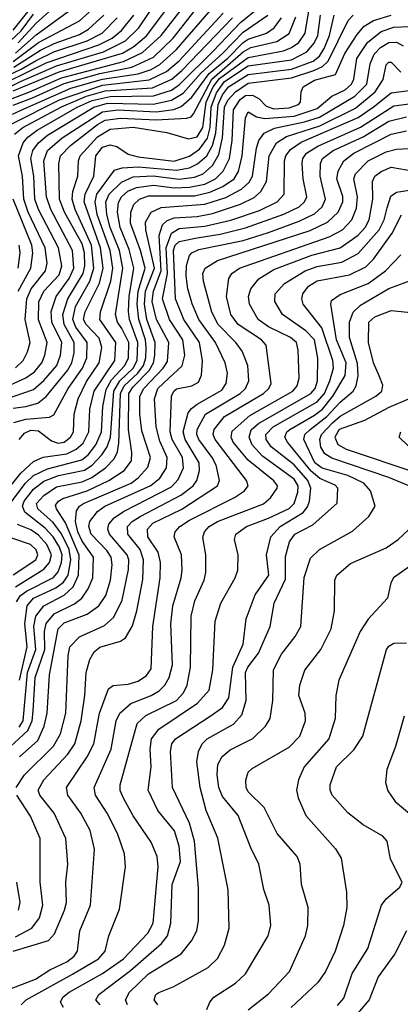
# Model space of a CAD drawing. Extents: x 997026 to 1115308, y 536381 to 619039.
# Tile 219 of 256: x 1044111 to 1045600, y 571367 to 575217. Entities that reach past the tile are written whole.
import ezdxf

# ---------------------------------------------------------------- set-up
doc = ezdxf.new("R2010")
doc.units = 0

msp = doc.modelspace()

# ---------------------------------------------------------------- linework, layer by layer
at = {"layer": '0CON20XD'}
for points in [[(1044087.6, 573642.4), (1044135.1, 573654.9), (1044227.2, 573662.8), (1044245, 573672.5), (1044301, 573775), (1044356.2, 573855), (1044373.2, 573895), (1044375.1, 573955), (1044330.9, 574015), (1044318.4, 574045), (1044329, 574095), (1044385.6, 574194.4), (1044401.5, 574245), (1044392.1, 574335), (1044327.4, 574475), (1044315.6, 574515), (1044318.2, 574545), (1044337.9, 574605), (1044340.6, 574665), (1044347.7, 574685), (1044415, 574759.7), (1044465, 574789.1), (1044555, 574797), (1044686.2, 574776.2), (1044771.2, 574751.2), (1044805, 574759), (1044826.8, 574795), (1044841.1, 574895), (1044867.5, 574955), (1044893.2, 574986.8), (1045005, 575069.7), (1045143.1, 575095), (1045175, 575107.9), (1045202.5, 575127.5), (1045228.3, 575165), (1045252.6, 575315)], [(1043913.5, 574875), (1044114.4, 574975.6), (1044255, 575036.2), (1044438.1, 575091.9), (1044525, 575135.1), (1044576.8, 575185), (1044655, 575302.7)], [(1044075, 574906.4), (1044146.2, 574933.8), (1044275, 574990.1), (1044516.9, 575053.1), (1044591.2, 575088.8), (1044664, 575155), (1044760.4, 575279.6)], [(1044085, 575176), (1044191.2, 575308.8)], [(1044085, 574938.8), (1044265, 575013), (1044513.3, 575086.7), (1044557.9, 575112.1), (1044606.5, 575153.5), (1044717.5, 575302.5)], [(1043985, 574936.2), (1044215, 575048.3), (1044420.9, 575119.1), (1044472.2, 575145), (1044509.8, 575175), (1044557.6, 575235)], [(1044010.8, 573315), (1044115, 573444.2), (1044165, 573490.2), (1044203.1, 573506.9), (1044295, 573520.1), (1044332.2, 573537.8), (1044359.2, 573560.8), (1044380.7, 573605), (1044385.3, 573694.7), (1044401.6, 573765), (1044483.1, 573885), (1044487, 573955), (1044423.8, 574045), (1044427.3, 574075), (1044467.8, 574195), (1044475.5, 574245), (1044465.1, 574315), (1044414, 574455), (1044405.7, 574505), (1044412.4, 574535), (1044481.8, 574628.2), (1044511.6, 574638.4), (1044575, 574641.9), (1044725, 574628.3), (1044775, 574638.5), (1044807, 574653), (1044842.7, 574685), (1044865.3, 574724.7), (1044878.8, 574775), (1044887, 574885), (1044905, 574923.6), (1044928.4, 574955), (1045005, 575003.3), (1045175, 575024.1), (1045258.7, 575055), (1045283.8, 575075), (1045302.1, 575105), (1045323.6, 575155), (1045340.7, 575235)], [(1044075, 575135), (1044116.3, 575173.7), (1044165, 575238.8)], [(1044075, 573789), (1044135, 573816.1), (1044169.3, 573840.7), (1044197.3, 573875), (1044209.5, 573905), (1044217.7, 573955), (1044183.8, 574043.8), (1044186.3, 574113.7), (1044205.8, 574155), (1044265, 574220), (1044275.4, 574255), (1044262.3, 574325), (1044184.6, 574474.6), (1044170.2, 574515), (1044165.8, 574605), (1044154.1, 574675), (1044161.9, 574705), (1044184.4, 574735.6), (1044219.8, 574765), (1044401.2, 574875), (1044455, 574891.1), (1044632.7, 574887.3), (1044705, 574902.2), (1044750.1, 574929.9), (1044821, 575009), (1044904.9, 575085), (1044985, 575168.7), (1045082.3, 575235)], [(1044080.4, 574809.6), (1044266.5, 574903.5), (1044435, 574960.7), (1044617.9, 574982.1), (1044685.1, 575014.9), (1044735, 575056.9), (1044907, 575243)], [(1044082.3, 574847.7), (1044119.8, 574865), (1044310.8, 574949.2), (1044435, 574984.8), (1044575, 575005.7), (1044625, 575022.4), (1044658.7, 575041.3), (1044725, 575100.6), (1044852.3, 575247.7)], [(1044085, 574882.6), (1044161.1, 574911.1), (1044285, 574967.3), (1044425, 575006.6), (1044549.1, 575030.9), (1044635, 575071), (1044711.2, 575145), (1044798, 575255)], [(1044085, 575053.9), (1044185, 575127.9), (1044345, 575212.5), (1044382.9, 575247.1)], [(1044087.9, 575032.1), (1044191.9, 575098.1), (1044245.9, 575124.1), (1044345, 575159.5), (1044380.1, 575179.9), (1044439.7, 575235)], [(1044095, 573855.6), (1044124.3, 573885), (1044141.2, 573918.8), (1044151.3, 573955), (1044145.2, 573984.8), (1044131.6, 574045), (1044138.6, 574125), (1044156.2, 574165), (1044212.3, 574235), (1044217.9, 574265), (1044210.9, 574325), (1044144, 574464), (1044126.8, 574515), (1044122.3, 574605), (1044106.6, 574685), (1044124, 574735), (1044142.7, 574757.3), (1044179.8, 574785), (1044335.8, 574875), (1044395, 574900.6), (1044465, 574916.6), (1044635, 574919), (1044705, 574941.1), (1044736.7, 574963.3), (1044869.4, 575095), (1044975, 575205.8), (1045051.3, 575268.7)], [(1044095, 575086.6), (1044175, 575157.8), (1044315, 575260.2)], [(1044098.6, 572941.4), (1044114.3, 572965), (1044137.2, 572982.8), (1044243.4, 573036.6), (1044261.4, 573058.6), (1044274.9, 573095), (1044277.4, 573125), (1044266.9, 573155), (1044242, 573195), (1044210.7, 573229.3), (1044131.5, 573291.5), (1044121.8, 573315), (1044127.7, 573335), (1044165, 573381.8), (1044205, 573412.8), (1044263.2, 573435), (1044364.8, 573455.2), (1044394.4, 573475.6), (1044432.7, 573515), (1044453.4, 573546.6), (1044466.3, 573585), (1044478.7, 573765), (1044502.5, 573805), (1044554.7, 573855), (1044570.3, 573885), (1044573.6, 573955), (1044540.5, 574045), (1044536.4, 574076.4), (1044538.7, 574135), (1044557.1, 574245), (1044539.1, 574319.1), (1044503.7, 574405), (1044493.5, 574465), (1044497.7, 574502.3), (1044509, 574525), (1044533.7, 574546.3), (1044568.5, 574561.5), (1044635, 574570.3), (1044715, 574559.7), (1044775, 574562.2), (1044835, 574574.5), (1044876.7, 574595), (1044907.3, 574625), (1044931.3, 574675), (1044942, 574745), (1044947.4, 574865), (1044973.7, 574905), (1044995, 574920.5), (1045022.1, 574922.1), (1045047.7, 574907.7), (1045075, 574878.9), (1045105, 574868.9), (1045165, 574872.2), (1045201.6, 574885), (1045210, 574895), (1045212.6, 574935), (1045220.5, 574955), (1045265, 574980.7), (1045346.8, 575003.2), (1045383, 575085), (1045430.9, 575159.1), (1045458.8, 575191.2), (1045495, 575214.2), (1045565, 575235.1)], [(1044105, 575127.2), (1044175, 575203.4), (1044249.4, 575270.6)], [(1044108.4, 573575), (1044129.2, 573600.8), (1044155, 573612.2), (1044185, 573608.9), (1044235, 573570), (1044261.8, 573561.8), (1044285, 573565.4), (1044310, 573585), (1044321, 573605), (1044324.5, 573675), (1044339.3, 573735), (1044372.3, 573802.3), (1044422.4, 573875), (1044432.2, 573935), (1044421.2, 573971.2), (1044370.9, 574025), (1044360.9, 574045), (1044366.8, 574075), (1044423.1, 574186.9), (1044437.2, 574245), (1044427.5, 574325), (1044363.3, 574505), (1044367, 574535), (1044400.4, 574605), (1044408.6, 574685), (1044435, 574718.3), (1044465, 574728), (1044491.2, 574721.2), (1044535, 574691.6), (1044575, 574681.4), (1044715, 574663.8), (1044775, 574683.4), (1044815, 574711.2), (1044845.9, 574754.1), (1044856.4, 574795), (1044860.4, 574875), (1044880.8, 574930.8), (1044912.7, 574975), (1045005, 575036.2), (1045175, 575060.4), (1045235, 575091.2), (1045263.7, 575125), (1045277.8, 575155), (1045288.5, 575235)], [(1043975, 574957.8), (1044116.7, 575023.3), (1044175, 575057.2), (1044245, 575091.3), (1044375, 575134), (1044433.8, 575165), (1044492.8, 575225)], [(1044005, 573716.5), (1044165, 573771.5), (1044205, 573805.8), (1044255.7, 573865), (1044270.7, 573905), (1044275.4, 573955), (1044236.1, 574035), (1044234.4, 574075.6), (1044253.5, 574135), (1044304.4, 574205), (1044322, 574245), (1044317.9, 574315), (1044233.2, 574475), (1044215.9, 574525), (1044205.7, 574665), (1044220, 574705), (1044277.3, 574755), (1044435, 574856.8), (1044495, 574864), (1044645, 574856.7), (1044714, 574866), (1044742.4, 574877.6), (1044785, 574913.8), (1044852.7, 575007.3), (1044925, 575067.1), (1044985, 575128.3), (1045005, 575141.1), (1045076.5, 575165), (1045106, 575185), (1045135.7, 575225)], [(1044073.5, 573325), (1044133.7, 573405), (1044165, 573434.9), (1044219.2, 573460.8), (1044354.2, 573495.8), (1044378.2, 573515), (1044409.1, 573555), (1044431.4, 573605), (1044435.7, 573705), (1044448.8, 573771.2), (1044470.6, 573809.4), (1044522.4, 573865), (1044536.5, 573895), (1044537.9, 573955), (1044510.1, 574010.1), (1044493, 574035), (1044486, 574065), (1044514.5, 574245), (1044501.7, 574315), (1044464.7, 574405), (1044451.7, 574455), (1044448.5, 574505), (1044461.1, 574535), (1044508.7, 574581.3), (1044555, 574602.6), (1044632.9, 574607.1), (1044735, 574593.3), (1044795, 574601.6), (1044828.5, 574615), (1044865, 574647.6), (1044890.2, 574689.8), (1044904.7, 574755.3), (1044911.8, 574875), (1044925, 574902.4), (1044955.2, 574934.8), (1045005, 574968.3), (1045175, 574989.3), (1045262.1, 575017.9), (1045296, 575034), (1045317.6, 575055), (1045396.6, 575213.4), (1045415.3, 575234.7)], [(1044085, 573698.1), (1044135, 573704.3), (1044182, 573718), (1044215, 573744.3), (1044297.8, 573845), (1044314.2, 573875.8), (1044323.6, 573915), (1044324.4, 573955), (1044285.1, 574025), (1044279.6, 574065), (1044298.8, 574125), (1044359.6, 574225), (1044365.8, 574255), (1044364.9, 574305), (1044355, 574340.4), (1044285.6, 574465), (1044266.5, 574515), (1044264.2, 574655), (1044271, 574685), (1044310.2, 574725), (1044415, 574807), (1044445.7, 574824.3), (1044505, 574831.9), (1044645, 574825.2), (1044765, 574831.7), (1044782.3, 574837.7), (1044791.5, 574848.5), (1044862.3, 574985), (1044985, 575091.2), (1045015, 575108.1), (1045117.6, 575132.4), (1045165, 575163.1), (1045191.2, 575228.8)], [(1044090.7, 574769.3), (1044122.9, 574795), (1044275, 574876.9), (1044372.1, 574917.9), (1044445, 574938.6), (1044629.9, 574950.1), (1044705.9, 574984.1), (1044745, 575018), (1044943.8, 575225)], [(1044109.5, 572635), (1044140.5, 572765), (1044130.4, 572855), (1044140.5, 572925), (1044165, 572955.4), (1044252.3, 572995), (1044282.7, 573017.3), (1044300.3, 573045), (1044311.5, 573105), (1044304.5, 573145), (1044275, 573206.4), (1044241.3, 573251.3), (1044181.5, 573305), (1044176.2, 573325), (1044205, 573357), (1044255, 573390.4), (1044355, 573410.4), (1044393.2, 573426.8), (1044447, 573465), (1044480.3, 573499.7), (1044492.9, 573527.1), (1044498.8, 573561.2), (1044505.2, 573755), (1044520.1, 573785), (1044573.3, 573835), (1044594.8, 573865), (1044603.8, 573895), (1044605.9, 573934.1), (1044603.5, 573965), (1044576.8, 574045), (1044570, 574105), (1044574.2, 574155.8), (1044601.3, 574245), (1044583.2, 574315), (1044545, 574421.4), (1044545.4, 574464.6), (1044557.3, 574495), (1044579.1, 574515), (1044615, 574527.8), (1044795, 574529), (1044855, 574542.4), (1044905.7, 574564.3), (1044950.2, 574595), (1044966.9, 574623.1), (1044981.3, 574685), (1044995, 574833.8), (1045005, 574856.2), (1045037.2, 574837.2), (1045070.3, 574830.3), (1045185, 574840), (1045275, 574869.9), (1045331.6, 574918.4), (1045385, 574942.3), (1045409.5, 574965), (1045417.7, 574985), (1045429.9, 575065), (1045471.7, 575128.3), (1045525, 575171), (1045575, 575188.1), (1045635, 575190.6)], [(1044108.9, 572451.1), (1044124.4, 572475), (1044141.8, 572665), (1044174.2, 572755), (1044166.7, 572845), (1044174.4, 572885), (1044205, 572924.8), (1044285, 572966.4), (1044319.9, 573000.1), (1044340.5, 573045), (1044343.5, 573123.5), (1044289.9, 573249.9), (1044254.4, 573305), (1044251.4, 573318.6), (1044262.6, 573335), (1044280, 573345), (1044375, 573374.9), (1044459.5, 573415), (1044519.6, 573455), (1044548.1, 573491.9), (1044550.2, 573525), (1044536.8, 573615), (1044538.4, 573755), (1044555, 573781.5), (1044617.4, 573845), (1044634, 573875), (1044640.2, 573905), (1044641.1, 573955), (1044608.6, 574045), (1044599.3, 574105), (1044603.6, 574155), (1044638.2, 574245), (1044603.8, 574395), (1044602.9, 574425), (1044625.1, 574464.9), (1044665, 574482.3), (1044835, 574496.4), (1044917.8, 574522.2), (1044979.1, 574555), (1045008.7, 574581.3), (1045022.4, 574605), (1045036.9, 574715), (1045047.2, 574745), (1045067.1, 574772.9), (1045107.6, 574792.4), (1045225, 574817.3), (1045283.9, 574836.1), (1045422.1, 574917.9), (1045469.6, 574965), (1045482.4, 575045), (1045497.9, 575082.1), (1045522, 575108), (1045555, 575128.2), (1045585, 575128.7), (1045610.8, 575115)], [(1044075.2, 572375), (1044142.4, 572437.6), (1044159.6, 572475), (1044163.2, 572513.2), (1044171.9, 572645), (1044209.1, 572755), (1044208.5, 572825), (1044214.2, 572855.8), (1044246, 572894), (1044325, 572933.2), (1044353.4, 572955), (1044378.9, 572991.1), (1044396.7, 573035), (1044399.1, 573115), (1044355, 573178.5), (1044337.8, 573215), (1044329.7, 573255), (1044332.7, 573297.3), (1044344.8, 573315), (1044360.5, 573325), (1044546.7, 573405), (1044575, 573425.6), (1044612.7, 573467.3), (1044623, 573505), (1044589, 573609), (1044580.9, 573675), (1044581.1, 573745), (1044596.2, 573775), (1044672.7, 573855), (1044688.8, 573881.2), (1044694.3, 573955), (1044645.8, 574045), (1044629.2, 574115), (1044634.9, 574155), (1044664.7, 574235), (1044656.5, 574373.5), (1044669.6, 574415), (1044688.5, 574431.5), (1044715, 574443), (1044805, 574448.2), (1044865, 574459.7), (1044974.7, 574495.3), (1045028.1, 574521.9), (1045054.2, 574545.8), (1045077.2, 574585), (1045086.7, 574685), (1045115.2, 574735), (1045155, 574760.8), (1045285, 574802.1), (1045425, 574871.8), (1045501.2, 574935), (1045532.9, 574982.9), (1045545, 575040), (1045555, 575050.8), (1045565, 575050.7), (1045601.6, 575011.6)], [(1044110.6, 572335), (1044181.8, 572398.2), (1044207, 572455), (1044218.7, 572505), (1044227.6, 572655), (1044261, 572835), (1044285, 572858.2), (1044375, 572893.1), (1044420.8, 572925), (1044447.8, 572965), (1044466.2, 573025), (1044472.3, 573085), (1044469.3, 573115), (1044451.9, 573141.9), (1044391, 573205), (1044381.2, 573235), (1044384.9, 573255.1), (1044415, 573294.3), (1044443.7, 573315), (1044624.5, 573395.5), (1044658.8, 573425), (1044685.9, 573465), (1044688.4, 573505), (1044659.4, 573569.4), (1044645.2, 573624.8), (1044637.7, 573735), (1044651.6, 573775), (1044694.1, 573815.9), (1044746.3, 573863.7), (1044756.7, 573905), (1044748.6, 573965), (1044697.2, 574045), (1044669.8, 574125), (1044689.1, 574225), (1044684.4, 574325.6), (1044705, 574382.1), (1044735, 574400.8), (1044835, 574409.9), (1044936.7, 574433.3), (1045048.7, 574471.3), (1045118.4, 574505), (1045145.8, 574535), (1045147.2, 574665), (1045152.4, 574685), (1045170.6, 574709.4), (1045212.4, 574737.6), (1045435, 574834.3), (1045494.6, 574875), (1045565, 574931.6), (1045635, 574940.3)], [(1044097, 572215), (1044129.1, 572265), (1044243.2, 572376.8), (1044270.9, 572425), (1044291.5, 572505), (1044300.5, 572729.5), (1044307.1, 572765), (1044345, 572803.4), (1044442.1, 572847.9), (1044479, 572881), (1044512, 572948), (1044537.2, 573067.2), (1044537.9, 573105), (1044531.9, 573125), (1044462.1, 573205), (1044455.9, 573225), (1044460, 573245), (1044481, 573269), (1044516.5, 573293.5), (1044705, 573391.1), (1044731.3, 573418.7), (1044751.8, 573465), (1044748.2, 573505), (1044708, 573575), (1044699.2, 573605), (1044704.5, 573745), (1044713.5, 573765), (1044725, 573774.3), (1044785, 573785.3), (1044810.1, 573799.9), (1044822.7, 573827.3), (1044826.5, 573883.5), (1044813.9, 573955), (1044752.8, 574045), (1044720.4, 574125), (1044712.5, 574315), (1044719.2, 574335), (1044735, 574350.4), (1044805, 574364.5), (1044895, 574377.9), (1044995, 574403.5), (1045145, 574456.9), (1045204.3, 574485.7), (1045225.7, 574505), (1045234.4, 574525), (1045219.8, 574595), (1045215.5, 574655), (1045218.4, 574675), (1045232.5, 574695), (1045276.9, 574723.1), (1045445, 574797.1), (1045575, 574880.3), (1045635, 574888.3)], [(1044085, 571575.1), (1044223.6, 571616.4), (1044247.1, 571642.9), (1044286.2, 571735), (1044293.3, 571765), (1044291.2, 571845), (1044298.8, 571915), (1044291.1, 572015), (1044246.2, 572115), (1044189.2, 572185), (1044183.3, 572205), (1044205.2, 572245), (1044299, 572345), (1044326, 572385), (1044351.5, 572475), (1044366, 572575), (1044370.8, 572665), (1044385.2, 572714.8), (1044402.8, 572745), (1044425, 572763.8), (1044505, 572787.6), (1044525, 572800.4), (1044552.5, 572847.5), (1044569.5, 572905), (1044592.2, 573027.8), (1044595.6, 573105.6), (1044581.7, 573145), (1044533.4, 573205), (1044532.8, 573235), (1044550.9, 573255), (1044582.5, 573275), (1044741.6, 573358.4), (1044790.2, 573395), (1044804.6, 573415.4), (1044814.8, 573455), (1044813, 573485), (1044758.7, 573575), (1044750.8, 573605), (1044770.5, 573679.5), (1044782.6, 573697.4), (1044805, 573713.9), (1044901.7, 573768.3), (1044919.3, 573795), (1044923.9, 573835), (1044915.2, 573875), (1044876.8, 573955), (1044811.2, 574045), (1044786.1, 574106.1), (1044769, 574165), (1044762.5, 574215), (1044763.6, 574256.4), (1044775.5, 574294.5), (1044785, 574305.8), (1044811.8, 574318.2), (1044985, 574354.2), (1045084.6, 574385.4), (1045205, 574428.8), (1045265, 574458.6), (1045294, 574486), (1045308, 574515), (1045287.1, 574605), (1045288.3, 574655), (1045295.2, 574675), (1045337.3, 574705), (1045455, 574758.8), (1045555, 574819.9), (1045625, 574836.7)], [(1044043.6, 571416.4), (1044172.3, 571465), (1044228.3, 571501.7), (1044295, 571533.2), (1044323.3, 571555), (1044336.7, 571575), (1044346.7, 571655), (1044387.4, 571755), (1044403.2, 571973.2), (1044386.2, 572046.2), (1044350.3, 572115), (1044298.6, 572185), (1044294.2, 572215), (1044374.9, 572335.1), (1044400.4, 572385), (1044423.1, 572505), (1044458.9, 572601.1), (1044476.7, 572613.3), (1044535, 572619.4), (1044575, 572631), (1044606.9, 572653.1), (1044625, 572679.4), (1044632.1, 572845), (1044660.4, 573035), (1044662.3, 573095), (1044652.7, 573135), (1044612.5, 573195), (1044610.6, 573225), (1044632, 573248), (1044745, 573302.9), (1044885.3, 573395), (1044892.3, 573415), (1044879.5, 573475), (1044864.5, 573505), (1044812, 573575), (1044804, 573595), (1044805.4, 573615), (1044837.5, 573675), (1044973.9, 573755), (1044994.3, 573775), (1045007, 573805), (1045003.1, 573865), (1044980.8, 573920.8), (1044956.2, 573955), (1044886.8, 574025), (1044862.9, 574072.9), (1044830.2, 574195), (1044828, 574225), (1044836.3, 574245), (1044884.9, 574275.1), (1045247.3, 574392.7), (1045314.7, 574425.3), (1045357, 574465), (1045375.4, 574505), (1045375.6, 574525.6), (1045351.9, 574595), (1045356.7, 574625), (1045379.5, 574665), (1045418.8, 574695), (1045565, 574769.1), (1045625, 574782.6)], [(1044117.1, 571365), (1044136.2, 571385), (1044317.7, 571485), (1044418.6, 571545), (1044445.9, 571575), (1044459.6, 571635), (1044501.3, 571738.7), (1044525.4, 571905), (1044520.9, 571955), (1044493.8, 572035), (1044452.7, 572115), (1044407.5, 572185), (1044401.7, 572215), (1044469, 572365), (1044488.1, 572475), (1044502.5, 572505), (1044546.2, 572543.8), (1044625, 572574.1), (1044657.2, 572592.8), (1044678.8, 572615), (1044695.6, 572645), (1044708.9, 572695), (1044702.3, 572855), (1044709.5, 572925), (1044743, 573035), (1044746.6, 573065), (1044743.4, 573125), (1044715.3, 573195), (1044719.4, 573215), (1044737.5, 573235), (1044775, 573260.3), (1044951.4, 573348.6), (1044990, 573375), (1045004.7, 573395), (1044998.4, 573415), (1044875.5, 573575), (1044868.3, 573595), (1044872.2, 573615), (1044912.5, 573665), (1045065.2, 573755), (1045086.2, 573775), (1045095.2, 573795), (1045075.3, 573945), (1045056.7, 573965), (1044966.1, 574025), (1044936.9, 574065), (1044920.4, 574135), (1044929.2, 574205), (1044941.3, 574225), (1044971.5, 574245), (1045321.5, 574368.5), (1045374.3, 574395.7), (1045410, 574435), (1045429.3, 574480.7), (1045432.6, 574525), (1045417.8, 574595), (1045424.4, 574615), (1045474.7, 574665), (1045545, 574700.9), (1045585, 574710.5), (1045635, 574713.3)], [(1044282.5, 571355), (1044270.9, 571375), (1044279.4, 571395), (1044304.2, 571415), (1044435, 571487.2), (1044516.5, 571545), (1044611.8, 571645), (1044633.7, 571685), (1044652.4, 571905), (1044649.2, 571945), (1044625, 572001.1), (1044555, 572104.6), (1044516.9, 572173.1), (1044503.6, 572203.6), (1044504.3, 572225), (1044570.2, 572465), (1044603.9, 572496.1), (1044724.4, 572555.6), (1044751.9, 572585), (1044766.4, 572615), (1044779.3, 572685), (1044781.2, 572885), (1044795.5, 572944.5), (1044832.1, 573025), (1044839.8, 573055), (1044839.7, 573125), (1044827.7, 573192.3), (1044834.2, 573215), (1044851.8, 573235), (1044885.3, 573255), (1045065.4, 573324.6), (1045092.7, 573347.3), (1045118.2, 573385), (1045119.2, 573395), (1045105, 573414.2), (1045004.8, 573495), (1044946.6, 573565), (1044937.9, 573585), (1044941.6, 573608.4), (1045010.7, 573669.3), (1045180.2, 573765), (1045196.9, 573785), (1045204.8, 573815), (1045200.9, 573925), (1045193.3, 573955), (1045170.6, 573975), (1045085, 574016.5), (1045044.2, 574045), (1045010.2, 574105), (1045006.7, 574135), (1045014.8, 574165), (1045046.3, 574203.7), (1045105, 574240), (1045253.4, 574296.6), (1045365, 574324.5), (1045435, 574374.5), (1045463, 574405), (1045478.6, 574435), (1045492.8, 574515), (1045491.5, 574585), (1045500.8, 574605), (1045525, 574624), (1045565, 574640), (1045655, 574624.8)], [(1044425.4, 571365), (1044408.8, 571385), (1044420.4, 571405), (1044545, 571499.8), (1044665.3, 571604.7), (1044689.8, 571635), (1044702.8, 571685), (1044707.2, 571835), (1044739.8, 571925), (1044735.4, 571985.4), (1044716.1, 572045), (1044651.8, 572125), (1044613.9, 572203.9), (1044625.2, 572295), (1044620.8, 572365), (1044626.4, 572405), (1044655, 572442.4), (1044806, 572544), (1044851.9, 572595), (1044866.8, 572675), (1044875.8, 572865), (1044897.6, 572935), (1044953.8, 573035), (1044963.9, 573065), (1044965.3, 573125), (1044951.5, 573185), (1044956.2, 573205), (1044998.8, 573235), (1045085, 573267.6), (1045165, 573306.2), (1045185.2, 573325), (1045199.1, 573369.1), (1045200.4, 573395), (1045185, 573420.5), (1045060.4, 573510.4), (1045021, 573555), (1045008.4, 573585), (1045017.2, 573612.8), (1045045, 573637.6), (1045250, 573755), (1045266.7, 573775), (1045276.2, 573805), (1045276.9, 573893.1), (1045264.7, 573964.7), (1045230.3, 574000.3), (1045139.4, 574065), (1045108.6, 574115), (1045110.8, 574145), (1045146.6, 574185), (1045227.6, 574235), (1045275, 574252.6), (1045371.2, 574268.8), (1045435, 574302.4), (1045517.7, 574395), (1045536.9, 574435), (1045548.3, 574481.7), (1045563.5, 574526.5), (1045585, 574543.1), (1045716.6, 574563.4)], [(1044105.3, 574155), (1044154.6, 574245), (1044162.8, 574305), (1044157.9, 574335), (1044085.1, 574515.1)], [(1044532.7, 571365), (1044525.3, 571385), (1044540.2, 571415), (1044615, 571486.8), (1044742.5, 571565), (1044783.3, 571615), (1044804, 571655), (1044810.9, 571695), (1044811.1, 571821.1), (1044794.2, 572005), (1044775.1, 572075.1), (1044708.9, 572215), (1044701, 572355), (1044706.7, 572385), (1044720.5, 572405), (1044856.2, 572493.8), (1044905, 572527.9), (1044929.7, 572565), (1044944.4, 572685.6), (1044985.2, 572775), (1044997.5, 572875), (1045032.4, 572967.6), (1045085.6, 573045), (1045076.1, 573125), (1045093.3, 573195), (1045130.2, 573235), (1045220.3, 573289.7), (1045237.3, 573312.7), (1045244.6, 573335), (1045250.1, 573385), (1045238.4, 573415), (1045185, 573476.8), (1045095, 573546.8), (1045075.9, 573575), (1045073.8, 573595), (1045102.9, 573625), (1045275, 573723.2), (1045303.3, 573755), (1045324.9, 573805), (1045339, 573855), (1045336.6, 573885), (1045292.5, 574012.5), (1045219.8, 574105), (1045215.2, 574125), (1045218.7, 574145), (1045241.4, 574175), (1045275, 574195.5), (1045400.8, 574219.2), (1045465, 574250.4), (1045495, 574281), (1045568.1, 574381.9), (1045605, 574453.6)], [(1044104.9, 574245), (1044112.6, 574305), (1044108.9, 574335)], [(1044651.9, 571365), (1044637.1, 571385), (1044643.6, 571405), (1044655, 571413.8), (1044713.8, 571436.2), (1044848.8, 571511.2), (1044884.3, 571545.7), (1044912.3, 571597.7), (1044930.7, 571665), (1044927.2, 571815), (1044886.7, 572016.7), (1044840, 572125), (1044816.5, 572215), (1044804.2, 572315), (1044810.6, 572355), (1044824.7, 572385), (1044844.7, 572405), (1044947.9, 572462.1), (1044980.5, 572499.5), (1044996.5, 572555), (1044994.9, 572665.1), (1045004, 572686), (1045045, 572740), (1045091.1, 572845), (1045106.2, 572935), (1045151.1, 573028.9), (1045151.4, 573118.6), (1045166.1, 573175), (1045187.8, 573205), (1045258.2, 573241.8), (1045353, 573327), (1045355.4, 573385), (1045345, 573396.7), (1045315, 573410.6), (1045285, 573423), (1045251.4, 573451.4), (1045158.7, 573565), (1045148.5, 573585), (1045155.6, 573605), (1045167.6, 573615), (1045265, 573670.3), (1045295.5, 573694.5), (1045336.4, 573745), (1045384.2, 573825.8), (1045388.9, 573875), (1045350.6, 573965), (1045328, 574105), (1045330.8, 574119.2), (1045365, 574142.7), (1045475, 574185.2), (1045542.3, 574235), (1045601.8, 574298.2)], [(1044843.7, 571346.3), (1044854.6, 571375), (1044870.4, 571395), (1044955, 571450.3), (1044993.8, 571486.2), (1045082.7, 571635), (1045093.8, 571675), (1045086.9, 571755), (1045065.9, 571815.9), (1045047.1, 571915), (1045015, 571979.2), (1044965.8, 572105), (1044905, 572179.3), (1044889.4, 572215), (1044883, 572265), (1044886.6, 572305), (1044903.3, 572336.7), (1044935, 572362.6), (1045023.4, 572406.6), (1045072.7, 572455), (1045091.3, 572485), (1045101.4, 572555), (1045104.2, 572675), (1045135, 572735.6), (1045189.3, 572805), (1045210.3, 572845), (1045224.1, 573035.9), (1045248.8, 573111.2), (1045283.6, 573145), (1045413.2, 573216.8), (1045476.4, 573275), (1045501.5, 573315), (1045483.2, 573375), (1045457.8, 573405), (1045394.2, 573434.2), (1045295, 573463.4), (1045265.6, 573485), (1045222.5, 573575), (1045226.2, 573595), (1045247.4, 573615), (1045313, 573665), (1045365, 573721.8), (1045415.2, 573765), (1045428, 573785), (1045435.7, 573824.3), (1045432.7, 573872.7), (1045400.7, 573975), (1045401.4, 574035), (1045416.3, 574073.7), (1045445, 574101), (1045555, 574166.3), (1045660.4, 574205)], [(1045633.8, 573395), (1045555, 573427.4), (1045332.1, 573502.1), (1045305, 573518.9), (1045288.7, 573545), (1045285.7, 573575), (1045292.1, 573595), (1045335, 573641), (1045365, 573666.4), (1045504.7, 573745), (1045527.3, 573765), (1045532.2, 573787.8), (1045517.1, 573825), (1045494.8, 573875), (1045475.3, 573955), (1045477.3, 574035), (1045500.5, 574055), (1045565, 574080.6), (1045655, 574071.2)], [(1045635, 573734.4), (1045555, 573700.5), (1045460.3, 573650.3), (1045361.2, 573615), (1045343.7, 573585), (1045355.9, 573555.9), (1045388.2, 573538.2), (1045664.3, 573445.7)], [(1045667.1, 573515), (1045595.8, 573585), (1045602.5, 573605)], [(1044095, 573000.1), (1044205, 573068.3), (1044227.6, 573095), (1044235.8, 573124.2), (1044217.1, 573165), (1044185, 573201), (1044155, 573221.8), (1044102.8, 573242.8)], [(1045004.5, 571345), (1045085, 571407.7), (1045166.7, 571495), (1045229.2, 571635), (1045238.5, 571675), (1045239.6, 571745), (1045212.9, 571835), (1045208.2, 571915), (1045197.1, 571945), (1045117.9, 572035), (1045067.2, 572137.2), (1045005, 572198.1), (1044997.1, 572215), (1044996.3, 572243.7), (1045005.4, 572274.6), (1045020.8, 572289.2), (1045165, 572372.2), (1045206.7, 572415), (1045229.3, 572475), (1045227.5, 572505), (1045202.7, 572575), (1045206.7, 572615), (1045226.2, 572673.8), (1045289.3, 572755), (1045330, 572835), (1045342.3, 572905), (1045344.6, 573025), (1045351.8, 573045), (1045405, 573090.8), (1045545, 573152.5), (1045591.5, 573185), (1045655, 573243.6)], [(1044085, 573046.5), (1044173.3, 573105), (1044181.9, 573125), (1044175, 573144.1), (1044153.5, 573165), (1044080.3, 573190.3)], [(1045658.8, 573095), (1045573.3, 573035), (1045563.1, 573015), (1045550.6, 572955), (1045475, 572873.5), (1045443.5, 572825), (1045360, 572635), (1045348.2, 572575), (1045344.7, 572484.7), (1045320.8, 572405), (1045224.2, 572295.8), (1045201.6, 572245), (1045193.9, 572205), (1045200, 572175), (1045230, 572105), (1045346.2, 571975), (1045368.8, 571938.8), (1045390, 571805), (1045390.7, 571745), (1045378, 571675), (1045344.7, 571575), (1045307.3, 571495), (1045277.1, 571452.9), (1045172.5, 571355)], [(1045355, 571361.9), (1045379.5, 571390.5), (1045411.9, 571488.1), (1045473.1, 571585), (1045526.9, 571755), (1045545, 571779.1), (1045598.5, 571825), (1045607.1, 571845), (1045562.2, 571935), (1045548.6, 572005), (1045532, 572025), (1045455, 572069.1), (1045395, 572115.6), (1045333.8, 572185), (1045325.5, 572205), (1045325.5, 572225), (1045351.1, 572295), (1045417.8, 572362.2), (1045453.8, 572415), (1045545.5, 572755), (1045555, 572768.1), (1045575, 572779.5), (1045625, 572780.9)], [(1045615.7, 572494.3), (1045581.9, 572375), (1045546.8, 572285), (1045541.8, 572235), (1045551.3, 572201.3), (1045580.1, 572160.1), (1045645.6, 572105.6)], [(1044095, 571631.5), (1044158.2, 571665), (1044188, 571705), (1044201.7, 571755), (1044190.8, 571845), (1044190.8, 572015), (1044153.3, 572103.3), (1044099, 572185)], [(1044105.7, 571735), (1044112.5, 571765), (1044099.3, 571845)], [(1045624.6, 571655), (1045578.5, 571565), (1045513.2, 571475), (1045478.8, 571385), (1045426.3, 571323.7)]]:
    msp.add_lwpolyline(points, dxfattribs=at)

doc.saveas('drawing.dxf')
